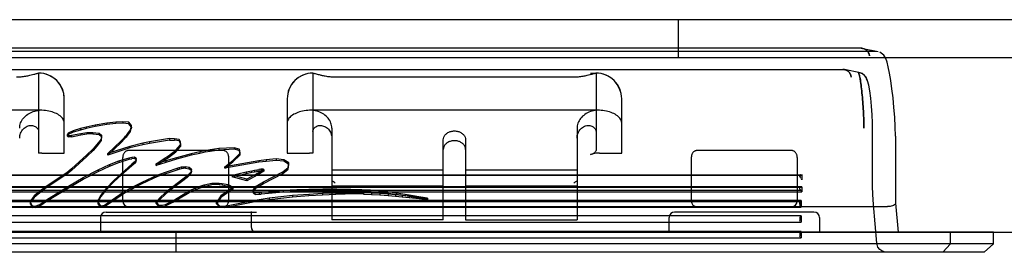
# Model space of a CAD drawing. Header units: inches. Extents: x 5 to 265, y 5 to 171.
# Tile 7 of 27: x 46.156 to 49.634, y 141.656 to 142.477. Entities that reach past the tile are written whole.
import ezdxf

# ---------------------------------------------------------------- set-up
doc = ezdxf.new("R2010")
doc.units = ezdxf.units.IN
doc.header["$LTSCALE"] = 14.96
doc.header["$MEASUREMENT"] = 0
doc.layers.get('0').update_dxf_attribs({"linetype": 'CONTINUOUS'})
doc.layers.add('03_ALL_AXES', color=7, linetype='CONTINUOUS')

msp = doc.modelspace()

# ---------------------------------------------------------------- linework, layer by layer
at = {"color": 7, "linetype": 'Continuous'}
for p, q in [((56.3284, 142.477), (37.0104, 142.477)), ((48.4819, 142.477), (48.4819, 142.342)), ((49.1824, 142.3653), (44.2323, 142.3653)), ((49.1278, 142.3764), (44.287, 142.3764)), ((49.1337, 142.3758), (49.1884, 142.3647)), ((56.8724, 142.342), (36.4664, 142.342)), ((44.3516, 142.3017), (49.0631, 142.3017)), ((49.1239, 142.29), (49.069, 142.3011)), ((46.2231, 142.2884), (46.2231, 142.0056)), ((47.1916, 142.2884), (47.1916, 142.0056)), ((47.2704, 142.2751), (48.1129, 142.2751)), ((48.1719, 142.2884), (48.1916, 142.2884)), ((48.1916, 142.2907), (48.1916, 142.0154)), ((49.1322, 142.2869), (49.1199, 142.2906)), ((46.3137, 142.0062), (46.3137, 142.1979)), ((47.1011, 142.1979), (47.1011, 142.0062)), ((48.2822, 142.0062), (48.2822, 142.1979)), ((46.2231, 142.158), (45.2231, 142.158)), ((46.2261, 142.1576), (46.2231, 142.158)), ((47.1916, 142.158), (47.1886, 142.1576)), ((48.1916, 142.158), (47.1916, 142.158)), ((48.1946, 142.1576), (48.1916, 142.158)), ((46.3452, 142.0853), (46.3269, 142.0768)), ((46.3711, 142.0929), (46.3452, 142.0853)), ((46.3711, 142.0875), (46.3452, 142.08)), ((46.3452, 142.0853), (46.3452, 142.08)), ((46.3912, 142.0981), (46.3711, 142.0929)), ((46.3711, 142.0929), (46.3711, 142.0875)), ((46.3912, 142.0927), (46.3711, 142.0875)), ((46.4225, 142.105), (46.3912, 142.0981)), ((46.4225, 142.0996), (46.3912, 142.0927)), ((46.3912, 142.0981), (46.3912, 142.0927)), ((46.4642, 142.1124), (46.4225, 142.105)), ((46.4642, 142.107), (46.4225, 142.0996)), ((46.4225, 142.105), (46.4225, 142.0996)), ((46.4961, 142.1158), (46.4642, 142.1124)), ((46.4642, 142.1124), (46.4642, 142.107)), ((46.4961, 142.1105), (46.4642, 142.107)), ((46.5209, 142.1168), (46.4961, 142.1158)), ((46.4961, 142.1158), (46.4961, 142.1105)), ((46.5209, 142.1115), (46.4961, 142.1105)), ((46.542, 142.1152), (46.5209, 142.1168)), ((46.5209, 142.1168), (46.5209, 142.1115)), ((46.542, 142.1098), (46.5209, 142.1115)), ((46.5376, 142.0749), (46.5474, 142.0878)), ((46.5509, 142.1037), (46.542, 142.1152)), ((46.542, 142.1152), (46.542, 142.1098)), ((46.5509, 142.0983), (46.542, 142.1098)), ((46.5474, 142.0878), (46.5501, 142.0973)), ((46.5474, 142.0824), (46.5501, 142.092)), ((46.5474, 142.0824), (46.5474, 142.0878)), ((46.5501, 142.0973), (46.5509, 142.1037)), ((46.5509, 142.0983), (46.5501, 142.092)), ((46.5501, 142.092), (46.5501, 142.0973)), ((46.5509, 142.0983), (46.5509, 142.1037)), ((47.2585, 142.0941), (47.2585, 141.7703)), ((48.1247, 142.0941), (48.1247, 141.7703)), ((49.1684, 141.8901), (49.1677, 142.1126)), ((46.3269, 142.0768), (46.3253, 142.0718)), ((46.3253, 142.0718), (46.3282, 142.0687)), ((46.3253, 142.0665), (46.3253, 142.0718)), ((46.3269, 142.0714), (46.3253, 142.0665)), ((46.3253, 142.0665), (46.3282, 142.0634)), ((46.3452, 142.08), (46.3269, 142.0714)), ((46.3269, 142.0714), (46.3269, 142.0768)), ((46.3282, 142.0687), (46.339, 142.0694)), ((46.3282, 142.0687), (46.3282, 142.0634)), ((46.339, 142.064), (46.3282, 142.0634)), ((46.339, 142.0694), (46.3724, 142.0758)), ((46.339, 142.064), (46.3724, 142.0704)), ((46.339, 142.0694), (46.339, 142.064)), ((46.3724, 142.0758), (46.3929, 142.0791)), ((46.3724, 142.0758), (46.3724, 142.0704)), ((46.3724, 142.0704), (46.3929, 142.0738)), ((46.3929, 142.0791), (46.4145, 142.0795)), ((46.3929, 142.0791), (46.3929, 142.0738)), ((46.4145, 142.0741), (46.3929, 142.0738)), ((46.4145, 142.0795), (46.4371, 142.0769)), ((46.4145, 142.0795), (46.4145, 142.0741)), ((46.4145, 142.0741), (46.4371, 142.0715)), ((46.4435, 142.0556), (46.4292, 142.0365)), ((46.4435, 142.0502), (46.4292, 142.0311)), ((46.4371, 142.0769), (46.4449, 142.07)), ((46.4371, 142.0715), (46.4371, 142.0769)), ((46.4371, 142.0715), (46.4449, 142.0646)), ((46.4449, 142.07), (46.4435, 142.0556)), ((46.4449, 142.0646), (46.4435, 142.0502)), ((46.4435, 142.0502), (46.4435, 142.0556)), ((46.4449, 142.0646), (46.4449, 142.07)), ((46.4672, 142.0045), (46.5145, 142.0495)), ((46.5145, 142.0495), (46.526, 142.0616)), ((46.5145, 142.0442), (46.526, 142.0563)), ((46.5145, 142.0442), (46.5145, 142.0495)), ((46.526, 142.0616), (46.5302, 142.0662)), ((46.526, 142.0563), (46.526, 142.0616)), ((46.526, 142.0563), (46.5302, 142.0608)), ((46.5302, 142.0662), (46.5341, 142.0706)), ((46.5302, 142.0608), (46.5302, 142.0662)), ((46.5302, 142.0608), (46.5341, 142.0653)), ((46.5341, 142.0706), (46.5376, 142.0749)), ((46.5341, 142.0653), (46.5341, 142.0706)), ((46.5341, 142.0653), (46.5376, 142.0696)), ((46.5376, 142.0696), (46.5474, 142.0824)), ((46.5376, 142.0696), (46.5376, 142.0749)), ((46.6852, 142.0574), (46.6151, 142.0456)), ((46.6852, 142.052), (46.6151, 142.0403)), ((46.7029, 142.0568), (46.6852, 142.0574)), ((46.6852, 142.0574), (46.6852, 142.052)), ((46.6852, 142.052), (46.7029, 142.0514)), ((46.7189, 142.0544), (46.7029, 142.0568)), ((46.7029, 142.0568), (46.7029, 142.0514)), ((46.7189, 142.049), (46.7029, 142.0514)), ((46.7244, 142.0457), (46.7189, 142.0544)), ((46.7189, 142.0544), (46.7189, 142.049)), ((47.6522, 141.7703), (47.6522, 142.0525)), ((47.731, 142.0525), (47.731, 141.7703)), ((49.2488, 142.0656), (49.2496, 141.8289)), ((46.4152, 142.0209), (46.3935, 141.9999)), ((46.4152, 142.0156), (46.3935, 141.9945)), ((46.4292, 142.0365), (46.4152, 142.0209)), ((46.4292, 142.0311), (46.4152, 142.0156)), ((46.4152, 142.0156), (46.4152, 142.0209)), ((46.4292, 142.0311), (46.4292, 142.0365)), ((46.4672, 141.9991), (46.5145, 142.0442)), ((46.5453, 142.0297), (46.4672, 142.0045)), ((46.5453, 142.0244), (46.4672, 141.9991)), ((46.8747, 142.0153), (46.54, 142.0153)), ((46.5908, 142.0409), (46.5453, 142.0297)), ((46.5908, 142.0355), (46.5453, 142.0244)), ((46.5453, 142.0297), (46.5453, 142.0244)), ((46.6151, 142.0456), (46.5908, 142.0409)), ((46.5908, 142.0409), (46.5908, 142.0355)), ((46.6151, 142.0403), (46.5908, 142.0355)), ((46.6151, 142.0456), (46.6151, 142.0403)), ((46.6819, 141.9965), (46.7081, 142.0161)), ((46.7081, 142.0161), (46.7238, 142.0349)), ((46.7081, 142.0107), (46.7238, 142.0295)), ((46.7081, 142.0107), (46.7081, 142.0161)), ((46.7244, 142.0404), (46.7189, 142.049)), ((46.7238, 142.0349), (46.7244, 142.0457)), ((46.7244, 142.0404), (46.7238, 142.0295)), ((46.7238, 142.0295), (46.7238, 142.0349)), ((46.7244, 142.0404), (46.7244, 142.0457)), ((46.8285, 142.0173), (46.8107, 142.0144)), ((46.8589, 142.0219), (46.8285, 142.0173)), ((46.8285, 142.0173), (46.8285, 142.012)), ((46.8589, 142.0165), (46.8285, 142.012)), ((46.9138, 142.025), (46.8589, 142.0219)), ((46.8589, 142.0219), (46.8589, 142.0165)), ((46.9138, 142.0196), (46.8589, 142.0165)), ((46.9316, 142.0207), (46.9138, 142.025)), ((46.9138, 142.025), (46.9138, 142.0196)), ((46.9316, 142.0154), (46.9138, 142.0196)), ((46.9338, 142.0149), (46.9316, 142.0207)), ((46.9316, 142.0207), (46.9316, 142.0154)), ((46.9338, 142.0095), (46.9316, 142.0154)), ((46.9342, 142.0049), (46.9338, 142.0149)), ((46.9338, 142.0095), (46.9338, 142.0149)), ((48.8826, 142.0153), (48.5479, 142.0153)), ((46.2349, 142.0062), (46.3137, 142.0062)), ((46.3935, 141.9999), (46.3391, 141.9507)), ((46.3935, 141.9945), (46.3391, 141.9453)), ((46.3935, 141.9945), (46.3935, 141.9999)), ((46.4672, 141.9991), (46.4672, 142.0045)), ((46.5068, 141.9786), (46.5429, 141.99)), ((46.5068, 141.9733), (46.5429, 141.9846)), ((46.5204, 141.8369), (46.5204, 141.991)), ((46.5429, 141.99), (46.5525, 141.992)), ((46.5429, 141.99), (46.5429, 141.9846)), ((46.5429, 141.9846), (46.5525, 141.9866)), ((46.5525, 141.992), (46.5612, 141.9926)), ((46.5525, 141.992), (46.5525, 141.9866)), ((46.5612, 141.9872), (46.5525, 141.9866)), ((46.5612, 141.9926), (46.5666, 141.9901)), ((46.5612, 141.9926), (46.5612, 141.9872)), ((46.5612, 141.9872), (46.5666, 141.9847)), ((46.5678, 141.9861), (46.5647, 141.9778)), ((46.5678, 141.9808), (46.5647, 141.9724)), ((46.5666, 141.9901), (46.5678, 141.9861)), ((46.5666, 141.9847), (46.5666, 141.9901)), ((46.5666, 141.9847), (46.5678, 141.9808)), ((46.5678, 141.9808), (46.5678, 141.9861)), ((46.6376, 141.9679), (46.667, 141.9867)), ((46.6376, 141.9626), (46.667, 141.9814)), ((46.667, 141.9867), (46.6819, 141.9965)), ((46.667, 141.9814), (46.6819, 141.9911)), ((46.667, 141.9814), (46.667, 141.9867)), ((46.7099, 141.9899), (46.672, 141.9785)), ((46.7099, 141.9845), (46.672, 141.9731)), ((46.6819, 141.9911), (46.7081, 142.0107)), ((46.6819, 141.9911), (46.6819, 141.9965)), ((46.7621, 142.0042), (46.7099, 141.9899)), ((46.7621, 141.9988), (46.7099, 141.9845)), ((46.7099, 141.9899), (46.7099, 141.9845)), ((46.7922, 142.0106), (46.7621, 142.0042)), ((46.7922, 142.0053), (46.7621, 141.9988)), ((46.7621, 142.0042), (46.7621, 141.9988)), ((46.8107, 142.0144), (46.7922, 142.0106)), ((46.7922, 142.0106), (46.7922, 142.0053)), ((46.8107, 142.0091), (46.7922, 142.0053)), ((46.8107, 142.0144), (46.8107, 142.0091)), ((46.8285, 142.012), (46.8107, 142.0091)), ((46.8808, 141.9582), (46.9091, 141.9805)), ((46.8944, 141.8369), (46.8944, 141.9936)), ((46.9091, 141.9805), (46.9342, 142.0049)), ((46.9091, 141.9752), (46.9342, 141.9995)), ((46.9091, 141.9752), (46.9091, 141.9805)), ((46.9338, 142.0095), (46.9342, 141.9995)), ((46.9342, 141.9995), (46.9342, 142.0049)), ((47.0266, 141.9823), (47.0009, 141.9792)), ((47.0617, 141.9861), (47.0266, 141.9823)), ((47.0266, 141.9823), (47.0266, 141.977)), ((47.0617, 141.9807), (47.0266, 141.977)), ((47.0886, 141.983), (47.0617, 141.9861)), ((47.0617, 141.9861), (47.0617, 141.9807)), ((47.0886, 141.9776), (47.0617, 141.9807)), ((47.1069, 141.9716), (47.0886, 141.983)), ((47.0886, 141.983), (47.0886, 141.9776)), ((47.1011, 142.0062), (47.1798, 142.0062)), ((48.2034, 142.0062), (48.2822, 142.0062)), ((48.5282, 141.9936), (48.5282, 141.8369)), ((48.9022, 141.991), (48.9022, 141.8369)), ((46.3391, 141.9507), (46.3227, 141.9369)), ((46.3391, 141.9453), (46.3227, 141.9315)), ((46.3391, 141.9453), (46.3391, 141.9507)), ((46.3809, 141.9196), (46.4335, 141.9471)), ((46.4335, 141.9471), (46.4735, 141.9655)), ((46.4335, 141.9417), (46.4735, 141.9601)), ((46.4335, 141.9471), (46.4335, 141.9417)), ((46.4735, 141.9655), (46.5068, 141.9786)), ((46.4735, 141.9601), (46.5068, 141.9733)), ((46.4735, 141.9655), (46.4735, 141.9601)), ((46.5068, 141.9786), (46.5068, 141.9733)), ((46.5527, 141.9669), (46.514, 141.9333)), ((46.5527, 141.9615), (46.514, 141.9279)), ((46.5647, 141.9778), (46.5527, 141.9669)), ((46.5647, 141.9724), (46.5527, 141.9615)), ((46.5527, 141.9615), (46.5527, 141.9669)), ((46.5647, 141.9724), (46.5647, 141.9778)), ((46.672, 141.9785), (46.6376, 141.9679)), ((46.672, 141.9731), (46.6376, 141.9626)), ((46.6376, 141.9626), (46.6376, 141.9679)), ((46.6436, 141.9301), (46.7119, 141.9529)), ((46.6436, 141.9247), (46.7119, 141.9475)), ((46.672, 141.9785), (46.672, 141.9731)), ((46.7119, 141.9529), (46.7199, 141.9553)), ((46.7119, 141.9529), (46.7119, 141.9475)), ((46.7119, 141.9475), (46.7199, 141.9499)), ((46.7199, 141.9553), (46.7276, 141.9572)), ((46.7199, 141.9553), (46.7199, 141.9499)), ((46.7199, 141.9499), (46.7276, 141.9518)), ((46.7276, 141.9572), (46.735, 141.9583)), ((46.7276, 141.9572), (46.7276, 141.9518)), ((46.7276, 141.9518), (46.735, 141.9529)), ((46.735, 141.9583), (46.7421, 141.9584)), ((46.735, 141.9583), (46.735, 141.9529)), ((46.7421, 141.953), (46.735, 141.9529)), ((46.7421, 141.9584), (46.7549, 141.9566)), ((46.7421, 141.9584), (46.7421, 141.953)), ((46.7421, 141.953), (46.7549, 141.9512)), ((46.7549, 141.9566), (46.7605, 141.9521)), ((46.7549, 141.9512), (46.7549, 141.9566)), ((46.7549, 141.9512), (46.7605, 141.9467)), ((46.7605, 141.9521), (46.7619, 141.9504)), ((46.7605, 141.9467), (46.7605, 141.9521)), ((46.7605, 141.9467), (46.7619, 141.9451)), ((46.7634, 141.9469), (46.7607, 141.9393)), ((46.7619, 141.9504), (46.7634, 141.9469)), ((46.7619, 141.9451), (46.7619, 141.9504)), ((46.7619, 141.9451), (46.7634, 141.9415)), ((46.7634, 141.9415), (46.7634, 141.9469)), ((47.0009, 141.9792), (46.8808, 141.9582)), ((46.8808, 141.9529), (46.9091, 141.9752)), ((47.0009, 141.9739), (46.8808, 141.9529)), ((46.8808, 141.9529), (46.8808, 141.9582)), ((46.9765, 141.944), (46.9853, 141.9457)), ((46.9853, 141.9457), (46.9936, 141.9471)), ((46.9853, 141.9457), (46.9853, 141.9403)), ((46.9936, 141.9471), (47.001, 141.9483)), ((46.9936, 141.9471), (46.9936, 141.9418)), ((47.0181, 141.9474), (46.9972, 141.9349)), ((47.0009, 141.9792), (47.0009, 141.9739)), ((47.0266, 141.977), (47.0009, 141.9739)), ((47.0074, 141.9491), (47.001, 141.9483)), ((47.001, 141.9483), (47.001, 141.9429)), ((47.0126, 141.9495), (47.0074, 141.9491)), ((47.0074, 141.9491), (47.0074, 141.9438)), ((47.0162, 141.9494), (47.0126, 141.9495)), ((47.0126, 141.9495), (47.0126, 141.9441)), ((47.0181, 141.9487), (47.0162, 141.9494)), ((47.0162, 141.9494), (47.0162, 141.944)), ((47.0181, 141.9487), (47.0181, 141.9421)), ((47.0181, 141.9474), (47.0181, 141.9487)), ((47.086, 141.9401), (47.1043, 141.9554)), ((47.086, 141.9347), (47.1043, 141.9501)), ((47.1069, 141.9662), (47.0886, 141.9776)), ((47.1043, 141.9554), (47.1069, 141.9716)), ((47.1043, 141.9501), (47.1069, 141.9662)), ((47.1043, 141.9501), (47.1043, 141.9554)), ((47.1069, 141.9662), (47.1069, 141.9716)), ((47.2585, 141.9473), (47.6522, 141.9473)), ((47.731, 141.9473), (48.1247, 141.9473)), ((44.4987, 141.9287), (48.918, 141.9287)), ((44.5017, 141.9292), (48.915, 141.9292)), ((46.3227, 141.9369), (46.2501, 141.8886)), ((46.3227, 141.9315), (46.2501, 141.8832)), ((46.3227, 141.9315), (46.3227, 141.9369)), ((46.3286, 141.8893), (46.3809, 141.9196)), ((46.3286, 141.8839), (46.3809, 141.9142)), ((46.3809, 141.9142), (46.4335, 141.9417)), ((46.3809, 141.9142), (46.3809, 141.9196)), ((46.4896, 141.9113), (46.46, 141.8806)), ((46.514, 141.9333), (46.4896, 141.9113)), ((46.514, 141.9279), (46.4896, 141.9059)), ((46.4896, 141.9059), (46.4896, 141.9113)), ((46.514, 141.9279), (46.514, 141.9333)), ((46.589, 141.9041), (46.6436, 141.9301)), ((46.589, 141.8987), (46.6436, 141.9247)), ((46.6436, 141.9301), (46.6436, 141.9247)), ((46.7482, 141.9258), (46.7277, 141.9102)), ((46.7482, 141.9205), (46.7277, 141.9048)), ((46.7607, 141.9393), (46.7482, 141.9258)), ((46.7607, 141.9339), (46.7482, 141.9205)), ((46.7482, 141.9205), (46.7482, 141.9258)), ((46.7634, 141.9415), (46.7607, 141.9339)), ((46.7607, 141.9339), (46.7607, 141.9393)), ((46.9065, 141.9284), (46.926, 141.933)), ((46.958, 141.9139), (46.9065, 141.9284)), ((46.9065, 141.9284), (46.9065, 141.923)), ((46.9065, 141.923), (46.926, 141.9276)), ((46.958, 141.9086), (46.9065, 141.923)), ((46.926, 141.933), (46.956, 141.9398)), ((46.926, 141.9276), (46.956, 141.9345)), ((46.926, 141.933), (46.926, 141.9276)), ((46.956, 141.9398), (46.9765, 141.944)), ((46.956, 141.9398), (46.956, 141.9345)), ((46.956, 141.9345), (46.9765, 141.9386)), ((46.9972, 141.9349), (46.958, 141.9139)), ((46.9972, 141.9295), (46.958, 141.9086)), ((46.958, 141.9086), (46.958, 141.9139)), ((46.9765, 141.9386), (46.9765, 141.944)), ((46.9765, 141.9386), (46.9853, 141.9403)), ((46.9853, 141.9403), (46.9936, 141.9418)), ((46.9936, 141.9418), (47.001, 141.9429)), ((47.0181, 141.9421), (46.9972, 141.9295)), ((46.9972, 141.9295), (46.9972, 141.9349)), ((47.001, 141.9429), (47.0074, 141.9438)), ((47.0074, 141.9438), (47.0126, 141.9441)), ((47.0126, 141.9441), (47.0162, 141.944)), ((47.0162, 141.944), (47.0181, 141.9433)), ((47.0173, 141.9045), (47.086, 141.9401)), ((47.0173, 141.8991), (47.086, 141.9347)), ((47.0181, 141.9433), (47.0181, 141.9421)), ((47.086, 141.9347), (47.086, 141.9401)), ((48.9121, 141.9251), (48.9119, 141.9276)), ((48.918, 141.9304), (48.918, 141.9123)), ((48.918, 141.8876), (44.4987, 141.8876)), ((44.4987, 141.8858), (48.918, 141.8858)), ((44.5017, 141.8864), (48.915, 141.8864)), ((46.2501, 141.8886), (46.2272, 141.8717)), ((46.2501, 141.8832), (46.2272, 141.8663)), ((46.2501, 141.8832), (46.2501, 141.8886)), ((46.2508, 141.8419), (46.3286, 141.8893)), ((46.2508, 141.8366), (46.3286, 141.8839)), ((46.3286, 141.8839), (46.3286, 141.8893)), ((46.46, 141.8806), (46.4426, 141.858)), ((46.4896, 141.9059), (46.46, 141.8752)), ((46.46, 141.8752), (46.46, 141.8806)), ((46.522, 141.8679), (46.5529, 141.8855)), ((46.522, 141.8626), (46.5529, 141.8801)), ((46.5529, 141.8855), (46.5722, 141.8958)), ((46.5529, 141.8801), (46.5722, 141.8905)), ((46.5529, 141.8801), (46.5529, 141.8855)), ((46.5722, 141.8958), (46.589, 141.9041)), ((46.5722, 141.8905), (46.589, 141.8987)), ((46.5722, 141.8958), (46.5722, 141.8905)), ((46.589, 141.9041), (46.589, 141.8987)), ((46.6972, 141.8872), (46.6723, 141.868)), ((46.6972, 141.8819), (46.6723, 141.8626)), ((46.7277, 141.9102), (46.6972, 141.8872)), ((46.7277, 141.9048), (46.6972, 141.8819)), ((46.6972, 141.8819), (46.6972, 141.8872)), ((46.7277, 141.9048), (46.7277, 141.9102)), ((46.7544, 141.8726), (46.7767, 141.8835)), ((46.7544, 141.8672), (46.7767, 141.8781)), ((46.7767, 141.8835), (46.7975, 141.8906)), ((46.7767, 141.8781), (46.7975, 141.8853)), ((46.7767, 141.8835), (46.7767, 141.8781)), ((46.7975, 141.8906), (46.8074, 141.8937)), ((46.7975, 141.8906), (46.7975, 141.8853)), ((46.7975, 141.8853), (46.8074, 141.8883)), ((46.8074, 141.8937), (46.8351, 141.9005)), ((46.8074, 141.8883), (46.8351, 141.8951)), ((46.8074, 141.8937), (46.8074, 141.8883)), ((46.8351, 141.9005), (46.861, 141.9002)), ((46.8351, 141.9005), (46.8351, 141.8951)), ((46.861, 141.8949), (46.8351, 141.8951)), ((46.861, 141.9002), (46.8711, 141.8991)), ((46.861, 141.9002), (46.861, 141.8949)), ((46.861, 141.8949), (46.8711, 141.8937)), ((46.9106, 141.8856), (46.8663, 141.8554)), ((46.9106, 141.8803), (46.8663, 141.85)), ((46.8711, 141.8991), (46.8919, 141.8955)), ((46.8711, 141.8991), (46.8711, 141.8937)), ((46.8711, 141.8937), (46.8919, 141.8901)), ((46.8919, 141.8955), (46.9106, 141.8856)), ((46.8919, 141.8901), (46.8919, 141.8955)), ((46.8919, 141.8901), (46.9106, 141.8803)), ((46.9106, 141.8803), (46.9106, 141.8856)), ((46.9812, 141.8732), (46.9818, 141.8777)), ((46.9818, 141.8777), (46.9908, 141.8894)), ((46.9818, 141.8723), (46.9908, 141.884)), ((46.9818, 141.8723), (46.9818, 141.8777)), ((46.9908, 141.8894), (47.0173, 141.9045)), ((46.9908, 141.884), (47.0173, 141.8991)), ((46.9908, 141.884), (46.9908, 141.8894)), ((47.0173, 141.8991), (47.0173, 141.9045)), ((47.135, 141.8764), (47.0871, 141.8737)), ((47.1775, 141.878), (47.135, 141.8764)), ((47.135, 141.8764), (47.135, 141.871)), ((47.2269, 141.8789), (47.1775, 141.878)), ((47.1775, 141.878), (47.1775, 141.8726)), ((47.2759, 141.879), (47.2269, 141.8789)), ((47.2269, 141.8789), (47.2269, 141.8736)), ((47.6522, 141.8894), (47.2585, 141.8894)), ((47.3253, 141.8783), (47.2759, 141.879)), ((47.2759, 141.879), (47.2759, 141.8736)), ((47.3641, 141.8769), (47.3253, 141.8783)), ((47.3253, 141.8783), (47.3253, 141.8729)), ((47.395, 141.875), (47.3641, 141.8769)), ((47.3641, 141.8769), (47.3641, 141.8716)), ((48.1247, 141.8894), (47.731, 141.8894)), ((48.9121, 141.8822), (48.9119, 141.8847)), ((48.918, 141.8876), (48.918, 141.8694)), ((44.4987, 141.8694), (48.918, 141.8694)), ((48.915, 141.8747), (44.5017, 141.8747)), ((46.2073, 141.8551), (46.1953, 141.839)), ((46.2073, 141.8497), (46.1953, 141.8337)), ((46.2272, 141.8717), (46.2073, 141.8551)), ((46.2272, 141.8663), (46.2073, 141.8497)), ((46.2073, 141.8497), (46.2073, 141.8551)), ((46.2272, 141.8663), (46.2272, 141.8717)), ((46.2275, 141.825), (46.2508, 141.8419)), ((46.2508, 141.8366), (46.2508, 141.8419)), ((46.4345, 141.8425), (46.4331, 141.835)), ((46.4426, 141.858), (46.4345, 141.8425)), ((46.4426, 141.8527), (46.4345, 141.8371)), ((46.4345, 141.8371), (46.4345, 141.8425)), ((46.46, 141.8752), (46.4426, 141.8527)), ((46.4426, 141.8527), (46.4426, 141.858)), ((46.4555, 141.823), (46.522, 141.8679)), ((46.4555, 141.8177), (46.522, 141.8626)), ((46.522, 141.8626), (46.522, 141.8679)), ((46.6499, 141.8467), (46.6381, 141.8335)), ((46.6499, 141.8414), (46.6381, 141.8281)), ((46.6723, 141.868), (46.6499, 141.8467)), ((46.6723, 141.8626), (46.6499, 141.8414)), ((46.6499, 141.8414), (46.6499, 141.8467)), ((46.6723, 141.8626), (46.6723, 141.868)), ((46.6974, 141.838), (46.7483, 141.8693)), ((46.6974, 141.8327), (46.7483, 141.8639)), ((46.7483, 141.8693), (46.7544, 141.8726)), ((46.7483, 141.8639), (46.7483, 141.8693)), ((46.7483, 141.8639), (46.7544, 141.8672)), ((46.7544, 141.8726), (46.7544, 141.8672)), ((46.8663, 141.8554), (46.8513, 141.8321)), ((46.8663, 141.85), (46.8513, 141.8268)), ((46.8663, 141.85), (46.8663, 141.8554)), ((46.9806, 141.8393), (47.0369, 141.8484)), ((46.9806, 141.834), (47.0369, 141.843)), ((46.9823, 141.8698), (46.9812, 141.8732)), ((46.9812, 141.8678), (46.9812, 141.8732)), ((46.9818, 141.8723), (46.9812, 141.8678)), ((46.9812, 141.8678), (46.9823, 141.8645)), ((46.9828, 141.8691), (46.9823, 141.8698)), ((46.9823, 141.8645), (46.9823, 141.8698)), ((46.9823, 141.8645), (46.9828, 141.8637)), ((46.9835, 141.8684), (46.9828, 141.8691)), ((46.9828, 141.8637), (46.9828, 141.8691)), ((46.9828, 141.8637), (46.9835, 141.8631)), ((46.9873, 141.8659), (46.9835, 141.8684)), ((46.9835, 141.8631), (46.9835, 141.8684)), ((46.9873, 141.8605), (46.9835, 141.8631)), ((47.0014, 141.8665), (46.9873, 141.8659)), ((46.9873, 141.8605), (46.9873, 141.8659)), ((46.9873, 141.8605), (47.0014, 141.8611)), ((47.0085, 141.8669), (47.0014, 141.8665)), ((47.0014, 141.8665), (47.0014, 141.8611)), ((47.0014, 141.8611), (47.0085, 141.8615)), ((47.0871, 141.8737), (47.0085, 141.8669)), ((47.0871, 141.8683), (47.0085, 141.8615)), ((47.0085, 141.8669), (47.0085, 141.8615)), ((47.0369, 141.8484), (47.1192, 141.8573)), ((47.0369, 141.843), (47.1192, 141.8519)), ((47.0369, 141.8484), (47.0369, 141.843)), ((47.0871, 141.8737), (47.0871, 141.8683)), ((47.135, 141.871), (47.0871, 141.8683)), ((47.1192, 141.8573), (47.1772, 141.8614)), ((47.1192, 141.8573), (47.1192, 141.8519)), ((47.1192, 141.8519), (47.1772, 141.8561)), ((47.1775, 141.8726), (47.135, 141.871)), ((47.1772, 141.8614), (47.2257, 141.8644)), ((47.1772, 141.8614), (47.1772, 141.8561)), ((47.1772, 141.8561), (47.2257, 141.8591)), ((47.2269, 141.8736), (47.1775, 141.8726)), ((47.2257, 141.8644), (47.2726, 141.8664)), ((47.2257, 141.8644), (47.2257, 141.8591)), ((47.2257, 141.8591), (47.2726, 141.861)), ((47.2269, 141.8736), (47.2759, 141.8736)), ((47.2726, 141.8664), (47.3055, 141.8672)), ((47.2726, 141.8664), (47.2726, 141.861)), ((47.3055, 141.8618), (47.2726, 141.861)), ((47.2759, 141.8736), (47.3253, 141.8729)), ((47.3055, 141.8672), (47.3367, 141.8674)), ((47.3055, 141.8672), (47.3055, 141.8618)), ((47.3367, 141.8621), (47.3055, 141.8618)), ((47.3641, 141.8716), (47.3253, 141.8729)), ((47.3367, 141.8674), (47.37, 141.867)), ((47.3367, 141.8674), (47.3367, 141.8621)), ((47.37, 141.8616), (47.3367, 141.8621)), ((47.395, 141.8696), (47.3641, 141.8716)), ((47.37, 141.867), (47.3992, 141.8659)), ((47.37, 141.867), (47.37, 141.8616)), ((47.37, 141.8616), (47.3992, 141.8606)), ((47.4241, 141.8727), (47.395, 141.875)), ((47.395, 141.875), (47.395, 141.8696)), ((47.4241, 141.8673), (47.395, 141.8696)), ((47.3992, 141.8659), (47.428, 141.8644)), ((47.3992, 141.8659), (47.3992, 141.8606)), ((47.3992, 141.8606), (47.428, 141.859)), ((47.4558, 141.8692), (47.4241, 141.8727)), ((47.4241, 141.8727), (47.4241, 141.8673)), ((47.4558, 141.8638), (47.4241, 141.8673)), ((47.428, 141.8644), (47.457, 141.8623)), ((47.428, 141.8644), (47.428, 141.859)), ((47.428, 141.859), (47.457, 141.8569)), ((47.4864, 141.8653), (47.4558, 141.8692)), ((47.4558, 141.8692), (47.4558, 141.8638)), ((47.4864, 141.8599), (47.4558, 141.8638)), ((47.457, 141.8623), (47.4833, 141.86)), ((47.457, 141.8623), (47.457, 141.8569)), ((47.457, 141.8569), (47.4833, 141.8546)), ((47.4833, 141.86), (47.5071, 141.8576)), ((47.4833, 141.86), (47.4833, 141.8546)), ((47.4833, 141.8546), (47.5071, 141.8523)), ((47.5177, 141.8606), (47.4864, 141.8653)), ((47.4864, 141.8653), (47.4864, 141.8599)), ((47.5177, 141.8552), (47.4864, 141.8599)), ((47.5071, 141.8576), (47.5311, 141.8551)), ((47.5071, 141.8576), (47.5071, 141.8523)), ((47.5071, 141.8523), (47.5311, 141.8497)), ((47.546, 141.856), (47.5177, 141.8606)), ((47.5177, 141.8606), (47.5177, 141.8552)), ((47.546, 141.8506), (47.5177, 141.8552)), ((47.5311, 141.8551), (47.5666, 141.851)), ((47.5311, 141.8551), (47.5311, 141.8497)), ((47.5311, 141.8497), (47.5666, 141.8457)), ((47.5734, 141.8513), (47.546, 141.856)), ((47.546, 141.856), (47.546, 141.8506)), ((47.5734, 141.846), (47.546, 141.8506)), ((47.5666, 141.851), (47.5965, 141.8474)), ((47.5666, 141.851), (47.5666, 141.8457)), ((47.5666, 141.8457), (47.5965, 141.842)), ((47.5965, 141.8474), (47.5734, 141.8513)), ((47.5734, 141.8513), (47.5734, 141.846)), ((47.5965, 141.842), (47.5734, 141.846)), ((47.5965, 141.8474), (47.5965, 141.842)), ((48.9158, 141.8738), (48.915, 141.8747)), ((48.9173, 141.8717), (48.9158, 141.8738)), ((44.1951, 141.8172), (49.2196, 141.8172)), ((48.916, 141.8393), (44.4987, 141.8393)), ((44.4987, 141.8159), (48.916, 141.8159)), ((44.5026, 141.836), (48.9124, 141.836)), ((46.1953, 141.839), (46.1946, 141.8314)), ((46.1946, 141.8261), (46.1953, 141.8337)), ((46.1946, 141.8314), (46.1986, 141.8226)), ((46.1946, 141.8261), (46.1946, 141.8314)), ((46.1946, 141.8261), (46.1986, 141.8172)), ((46.1953, 141.839), (46.1953, 141.8337)), ((46.1986, 141.8226), (46.2032, 141.8192)), ((46.1986, 141.8172), (46.1986, 141.8226)), ((46.1986, 141.8172), (46.2032, 141.8138)), ((46.2032, 141.8192), (46.2114, 141.8192)), ((46.2032, 141.8192), (46.2032, 141.8138)), ((46.2114, 141.8138), (46.2032, 141.8138)), ((46.2114, 141.8192), (46.2275, 141.825)), ((46.2114, 141.8138), (46.2275, 141.8196)), ((46.2114, 141.8192), (46.2114, 141.8138)), ((46.2275, 141.8196), (46.2508, 141.8366)), ((46.2275, 141.8196), (46.2275, 141.825)), ((46.4331, 141.835), (46.4329, 141.8314)), ((46.4329, 141.8314), (46.4408, 141.8214)), ((46.4329, 141.8261), (46.4329, 141.8314)), ((46.4329, 141.8261), (46.4331, 141.8296)), ((46.4329, 141.8261), (46.4408, 141.816)), ((46.4345, 141.8371), (46.4331, 141.8296)), ((46.4331, 141.8296), (46.4331, 141.835)), ((46.4408, 141.8214), (46.4482, 141.8207)), ((46.4408, 141.8214), (46.4408, 141.816)), ((46.4482, 141.8154), (46.4408, 141.816)), ((46.4482, 141.8207), (46.4494, 141.8207)), ((46.4482, 141.8207), (46.4482, 141.8154)), ((46.4494, 141.8153), (46.4482, 141.8154)), ((46.4494, 141.8207), (46.4507, 141.8209)), ((46.4494, 141.8207), (46.4494, 141.8153)), ((46.4507, 141.8155), (46.4494, 141.8153)), ((46.4507, 141.8209), (46.4555, 141.823)), ((46.4507, 141.8209), (46.4507, 141.8155)), ((46.4507, 141.8155), (46.4555, 141.8177)), ((46.4555, 141.8177), (46.4555, 141.823)), ((46.6381, 141.8335), (46.6462, 141.8228)), ((46.6381, 141.8281), (46.6381, 141.8335)), ((46.6381, 141.8281), (46.6462, 141.8174)), ((46.6462, 141.8228), (46.6582, 141.8229)), ((46.6462, 141.8228), (46.6462, 141.8174)), ((46.6582, 141.8176), (46.6462, 141.8174)), ((46.6582, 141.8229), (46.6711, 141.8251)), ((46.6582, 141.8229), (46.6582, 141.8176)), ((46.6582, 141.8176), (46.6711, 141.8197)), ((46.6711, 141.8251), (46.6974, 141.838)), ((46.6711, 141.8197), (46.6974, 141.8327)), ((46.6711, 141.8251), (46.6711, 141.8197)), ((46.6974, 141.8327), (46.6974, 141.838)), ((46.8513, 141.8321), (46.8631, 141.8191)), ((46.8513, 141.8268), (46.8513, 141.8321)), ((46.8513, 141.8268), (46.8631, 141.8138)), ((46.8631, 141.8191), (46.8735, 141.8191)), ((46.8631, 141.8191), (46.8631, 141.8138)), ((46.8735, 141.8137), (46.8631, 141.8138)), ((46.8735, 141.8191), (46.8809, 141.8193)), ((46.8735, 141.8191), (46.8735, 141.8137)), ((46.8809, 141.814), (46.8735, 141.8137)), ((46.8809, 141.8193), (46.9806, 141.8393)), ((46.8809, 141.814), (46.9806, 141.834)), ((46.8809, 141.8193), (46.8809, 141.814)), ((46.9806, 141.8393), (46.9806, 141.834)), ((48.9121, 141.8334), (48.9121, 141.8245)), ((48.916, 141.8393), (48.916, 141.8159)), ((49.1837, 141.6887), (49.1718, 141.8244)), ((49.2196, 141.8172), (49.2206, 141.8172)), ((49.2495, 141.8293), (49.2585, 141.7271)), ((48.916, 141.7846), (44.4987, 141.7846)), ((46.4416, 141.7786), (46.4416, 141.727)), ((46.4613, 141.7983), (46.9928, 141.7983)), ((46.9731, 141.8005), (46.9731, 141.7467)), ((48.4495, 141.727), (48.4495, 141.7786)), ((48.9613, 141.7983), (48.4692, 141.7983)), ((48.9121, 141.7694), (48.9121, 141.7777)), ((48.9121, 141.7777), (48.9121, 141.7694)), ((48.916, 141.7846), (48.916, 141.7625)), ((48.981, 141.7786), (48.981, 141.727)), ((44.4987, 141.7625), (48.916, 141.7625)), ((47.6522, 141.7703), (47.2585, 141.7703)), ((47.731, 141.7703), (48.1247, 141.7703)), ((49.5951, 141.727), (43.8196, 141.727)), ((48.916, 141.7296), (44.4987, 141.7296)), ((44.4987, 141.7073), (48.916, 141.7073)), ((46.7074, 141.727), (46.7074, 141.6562)), ((48.9121, 141.7228), (48.9121, 141.714)), ((48.916, 141.7296), (48.916, 141.7073)), ((49.4436, 141.6861), (49.4436, 141.727)), ((49.5951, 141.6861), (49.5951, 141.727)), ((49.5951, 141.6861), (43.8196, 141.6861)), ((49.4436, 141.6861), (49.4165, 141.6562)), ((49.5951, 141.6861), (49.5619, 141.6562)), ((49.5619, 141.6562), (43.8529, 141.6562))]:
    msp.add_line(p, q, dxfattribs=at)
for points in [[(49.2488, 142.0656), (49.2481, 142.0985), (49.2464, 142.1329), (49.2438, 142.1676), (49.2406, 142.2016), (49.2368, 142.2336), (49.2327, 142.2626), (49.2284, 142.2884), (49.2239, 142.3102), (49.2194, 142.3273), (49.2148, 142.3402), (49.2083, 142.3516), (49.1941, 142.363)], [(49.1677, 142.1126), (49.1669, 142.1415), (49.1648, 142.1714), (49.1619, 142.1998), (49.1583, 142.2256), (49.1545, 142.2465), (49.1506, 142.2615), (49.1451, 142.2742), (49.1328, 142.2866)], [(48.9121, 141.9251), (48.9121, 141.9246), (48.9121, 141.9242), (48.9121, 141.9238), (48.9121, 141.9235), (48.912, 141.9232), (48.9119, 141.923), (48.9118, 141.9228), (48.9116, 141.9228), (48.9113, 141.9229), (48.9112, 141.9231), (48.9101, 141.9245)], [(48.915, 141.9289), (48.9143, 141.9291), (48.9137, 141.9292), (48.913, 141.9292)], [(48.915, 141.886), (48.9143, 141.8862), (48.9137, 141.8863), (48.913, 141.8864)], [(49.1718, 141.8244), (49.1693, 141.8598), (49.1684, 141.89)], [(48.9121, 141.8334), (48.9119, 141.8344), (48.9114, 141.8349), (48.9108, 141.8349), (48.9101, 141.8345)], [(48.9101, 141.8238), (48.9108, 141.8232), (48.9114, 141.8231), (48.9119, 141.8236), (48.9121, 141.8245)], [(48.915, 141.8381), (48.9154, 141.8384), (48.9158, 141.8388), (48.916, 141.8393)], [(48.9121, 141.7777), (48.9119, 141.7786), (48.9114, 141.7791), (48.9108, 141.779), (48.9101, 141.7784)], [(48.9101, 141.7686), (48.9105, 141.7682), (48.9109, 141.768), (48.9113, 141.7679), (48.9116, 141.7681), (48.9119, 141.7684), (48.912, 141.7688), (48.9121, 141.7694)], [(48.9121, 141.7228), (48.9119, 141.7237), (48.9114, 141.7242), (48.9108, 141.7241), (48.9101, 141.7236)], [(48.9101, 141.7132), (48.9108, 141.7127), (48.9114, 141.7127), (48.9119, 141.7131), (48.9121, 141.714)], [(49.2183, 141.6562), (49.2095, 141.6576), (49.2011, 141.6608), (49.1935, 141.6662), (49.1873, 141.6739), (49.1842, 141.6841)]]:
    msp.add_lwpolyline(points, dxfattribs=at)
for centre, radius, start, end in [((49.1278, 142.3465), 0.0299, 79.0074, 90), ((49.0631, 142.2717), 0.0299, 78.9978, 90), ((46.2231, 142.1982), 0.0906, 359.768, 90), ((46.2231, 142.1979), 0.0906, 0, 90), ((47.1916, 142.1982), 0.0906, 90, 180.232), ((47.1916, 142.1979), 0.0906, 90, 180), ((48.1916, 142.1982), 0.0906, 359.768, 90), ((48.1916, 142.1979), 0.0906, 0, 90), ((49.1179, 142.2606), 0.0299, 5, 78.5636), ((46.2306, 142.0924), 0.0654, 86.2499, 93.9974), ((47.1841, 142.0924), 0.0654, 86.0044, 93.7483), ((48.1992, 142.0924), 0.0654, 86.2499, 93.9974), ((46.2349, 141.9025), 0.1037, 89.9867, 96.5236), ((47.1798, 141.9023), 0.1039, 83.4817, 90.008), ((47.1594, 141.7357), 0.1987, 56.0381, 60.0537), ((46.54, 141.8369), 0.0197, 180, 270), ((46.8747, 141.8369), 0.0197, 270, 360), ((48.5479, 141.8369), 0.0197, 180, 270), ((48.8826, 141.8369), 0.0197, 270, 360), ((48.7779, 142.0143), 0.2233, 307.0425, 307.9001), ((46.4613, 141.7786), 0.0197, 90, 180), ((48.4692, 141.7786), 0.0197, 90, 180), ((48.9613, 141.7786), 0.0197, 0, 90), ((46.9928, 141.7467), 0.0197, 180, 270)]:
    msp.add_arc(centre, radius, start, end, dxfattribs=at)
for points, knots in [([(49.1278, 142.3764), (49.1313, 142.3764), (49.1368, 142.3754), (49.1434, 142.3721), (49.148, 142.3687), (49.1519, 142.3643), (49.1556, 142.358), (49.1571, 142.3526), (49.1574, 142.3491)], [0, 0, 0, 0, 0.240039, 0.368329, 0.499146, 0.630101, 0.758775, 1, 1, 1, 1]), ([(49.1278, 142.3764), (49.1287, 142.3764), (49.1304, 142.3763), (49.133, 142.376), (49.1356, 142.3754), (49.1384, 142.3745), (49.1414, 142.3732), (49.1446, 142.3713), (49.1476, 142.3689), (49.1502, 142.3662), (49.1521, 142.3638), (49.1538, 142.3611), (49.1554, 142.3579), (49.1568, 142.3538), (49.1572, 142.3508), (49.1573, 142.3491)], [0, 0, 0, 0, 0.061881, 0.116985, 0.176645, 0.244267, 0.316461, 0.393577, 0.496164, 0.576706, 0.647105, 0.707238, 0.790218, 0.88502, 1, 1, 1, 1]), ([(49.1573, 142.3491), (49.157, 142.3527), (49.1549, 142.3599), (49.1483, 142.369), (49.1388, 142.375), (49.1314, 142.3764), (49.1278, 142.3764)], [0, 0, 0, 0, 0.25016, 0.500876, 0.750452, 1, 1, 1, 1]), ([(49.0927, 142.2743), (49.0924, 142.278), (49.0904, 142.2853), (49.0837, 142.2943), (49.0742, 142.3003), (49.0668, 142.3017), (49.0631, 142.3016)], [0, 0, 0, 0, 0.250673, 0.500827, 0.750504, 1, 1, 1, 1]), ([(49.0631, 142.3017), (49.064, 142.3016), (49.0657, 142.3016), (49.0683, 142.3012), (49.071, 142.3006), (49.0738, 142.2997), (49.0767, 142.2984), (49.0799, 142.2965), (49.083, 142.2942), (49.0856, 142.2915), (49.0875, 142.289), (49.0892, 142.2863), (49.0907, 142.2832), (49.0921, 142.2791), (49.0926, 142.276), (49.0927, 142.2743)], [0, 0, 0, 0, 0.061933, 0.117039, 0.176743, 0.244597, 0.316819, 0.394353, 0.497268, 0.577951, 0.647731, 0.707955, 0.790862, 0.885299, 1, 1, 1, 1]), ([(46.1444, 142.2751), (46.1499, 142.2751), (46.1611, 142.2756), (46.1769, 142.2778), (46.1905, 142.2806), (46.201, 142.2832), (46.2088, 142.2852), (46.2147, 142.2868), (46.2191, 142.2878), (46.2217, 142.2884), (46.2227, 142.2884)], [0, 0, 0, 0, 0.208511, 0.419656, 0.601577, 0.732585, 0.827731, 0.9027, 0.963201, 1, 1, 1, 1]), ([(47.1921, 142.2884), (47.1931, 142.2884), (47.1958, 142.2878), (47.2005, 142.2867), (47.2069, 142.285), (47.2151, 142.2828), (47.226, 142.2802), (47.2396, 142.2775), (47.2548, 142.2756), (47.2652, 142.2751), (47.2704, 142.2751)], [0, 0, 0, 0, 0.038884, 0.103698, 0.183645, 0.285807, 0.424531, 0.606834, 0.806269, 1, 1, 1, 1]), ([(48.1129, 142.2751), (48.1184, 142.2751), (48.1296, 142.2756), (48.1454, 142.2778), (48.159, 142.2806), (48.1696, 142.2832), (48.1773, 142.2852), (48.1832, 142.2868), (48.1876, 142.2878), (48.1902, 142.2884), (48.1912, 142.2884)], [0, 0, 0, 0, 0.208511, 0.419656, 0.601577, 0.732585, 0.827731, 0.9027, 0.963201, 1, 1, 1, 1]), ([(49.1276, 142.2468), (49.1274, 142.2483), (49.1271, 142.2507), (49.1266, 142.2541), (49.1262, 142.2569), (49.1258, 142.2598), (49.1253, 142.2628), (49.1248, 142.266), (49.1242, 142.2692), (49.1236, 142.2725), (49.123, 142.2757), (49.1223, 142.279), (49.1215, 142.282), (49.1207, 142.2848), (49.1197, 142.2877), (49.1189, 142.2898), (49.1179, 142.2905)], [0, 0, 0, 0, 0.103169, 0.163299, 0.225483, 0.290634, 0.359825, 0.43054, 0.503147, 0.577224, 0.651445, 0.725125, 0.796043, 0.86124, 0.919759, 1, 1, 1, 1]), ([(49.1179, 142.2905), (49.1186, 142.29), (49.1197, 142.2877), (49.1212, 142.2835), (49.1227, 142.277), (49.1252, 142.2646), (49.128, 142.2449), (49.1311, 142.2175), (49.1338, 142.1865), (49.136, 142.1543), (49.1374, 142.1232), (49.1378, 142.1032), (49.1378, 142.0937)], [0, 0, 0, 0, 0.012844, 0.035981, 0.069584, 0.113159, 0.227094, 0.369588, 0.530149, 0.696894, 0.857472, 1, 1, 1, 1]), ([(49.1378, 142.0937), (49.1378, 142.1033), (49.1374, 142.1235), (49.136, 142.1547), (49.1338, 142.187), (49.1311, 142.2178), (49.1289, 142.2376), (49.1276, 142.2468)], [0, 0, 0, 0, 0.186, 0.395721, 0.610727, 0.818351, 1, 1, 1, 1]), ([(46.1562, 142.0941), (46.1562, 142.1004), (46.1586, 142.1132), (46.1687, 142.1304), (46.1844, 142.1443), (46.204, 142.1539), (46.2186, 142.157), (46.2261, 142.1576)], [0, 0, 0, 0, 0.18194, 0.370905, 0.570882, 0.781796, 1, 1, 1, 1]), ([(46.3137, 142.1126), (46.3137, 142.1172), (46.3104, 142.1273), (46.2982, 142.1392), (46.2807, 142.1485), (46.259, 142.155), (46.2432, 142.1571), (46.2349, 142.1577)], [0, 0, 0, 0, 0.141249, 0.308329, 0.511073, 0.745367, 1, 1, 1, 1]), ([(47.1798, 142.1577), (47.1715, 142.1571), (47.1557, 142.155), (47.134, 142.1485), (47.1165, 142.1392), (47.1044, 142.1273), (47.1011, 142.1172), (47.1011, 142.1126)], [0, 0, 0, 0, 0.255528, 0.489764, 0.692161, 0.858881, 1, 1, 1, 1]), ([(47.2585, 142.0941), (47.2585, 142.1003), (47.2562, 142.1131), (47.246, 142.1304), (47.2303, 142.1443), (47.2107, 142.1539), (47.1961, 142.157), (47.1886, 142.1576)], [0, 0, 0, 0, 0.180304, 0.370303, 0.571321, 0.782661, 1, 1, 1, 1]), ([(48.1946, 142.1576), (48.1869, 142.1569), (48.1719, 142.1537), (48.152, 142.1437), (48.1365, 142.1295), (48.1269, 142.1124), (48.1247, 142.1), (48.1247, 142.0941)], [0, 0, 0, 0, 0.224869, 0.439523, 0.64166, 0.827984, 1, 1, 1, 1]), ([(48.2822, 142.1126), (48.2822, 142.1172), (48.2789, 142.1273), (48.2667, 142.1392), (48.2492, 142.1485), (48.2275, 142.155), (48.2117, 142.1571), (48.2034, 142.1577)], [0, 0, 0, 0, 0.141249, 0.308329, 0.511073, 0.745367, 1, 1, 1, 1]), ([(46.1562, 142.0589), (46.1562, 142.0648), (46.1584, 142.0769), (46.1681, 142.092), (46.182, 142.1018), (46.1972, 142.1048), (46.2109, 142.1015), (46.2206, 142.0934), (46.2231, 142.0855), (46.2231, 142.0819)], [0, 0, 0, 0, 0.171688, 0.344535, 0.503788, 0.648378, 0.778475, 0.894644, 1, 1, 1, 1]), ([(47.1916, 142.0819), (47.1916, 142.0857), (47.1944, 142.094), (47.205, 142.1021), (47.219, 142.1048), (47.234, 142.1011), (47.2472, 142.0913), (47.2564, 142.0766), (47.2585, 142.0648), (47.2585, 142.0589)], [0, 0, 0, 0, 0.110685, 0.232966, 0.367558, 0.510515, 0.665026, 0.828478, 1, 1, 1, 1]), ([(47.6522, 142.0525), (47.6522, 142.0559), (47.6536, 142.0629), (47.6595, 142.072), (47.6685, 142.079), (47.6795, 142.0835), (47.6876, 142.0845), (47.6916, 142.0845)], [0, 0, 0, 0, 0.180741, 0.369452, 0.570184, 0.78202, 1, 1, 1, 1]), ([(47.6916, 142.0845), (47.6957, 142.0845), (47.7037, 142.0835), (47.7148, 142.079), (47.7237, 142.072), (47.7296, 142.0629), (47.731, 142.0559), (47.731, 142.0525)], [0, 0, 0, 0, 0.218333, 0.430062, 0.630672, 0.819362, 1, 1, 1, 1]), ([(48.1247, 142.0589), (48.1247, 142.0648), (48.1269, 142.0769), (48.1366, 142.092), (48.1505, 142.1018), (48.1657, 142.1048), (48.1794, 142.1015), (48.1891, 142.0934), (48.1916, 142.0855), (48.1916, 142.0819)], [0, 0, 0, 0, 0.171688, 0.344535, 0.503788, 0.648378, 0.778475, 0.894644, 1, 1, 1, 1]), ([(47.6916, 142.05), (47.6876, 142.05), (47.6796, 142.049), (47.6686, 142.0447), (47.6596, 142.0379), (47.6537, 142.0291), (47.6522, 142.0223), (47.6522, 142.019)], [0, 0, 0, 0, 0.220111, 0.433067, 0.633902, 0.821483, 1, 1, 1, 1]), ([(47.731, 142.019), (47.731, 142.0223), (47.7296, 142.0291), (47.7236, 142.0379), (47.7147, 142.0447), (47.7037, 142.049), (47.6957, 142.05), (47.6916, 142.05)], [0, 0, 0, 0, 0.178532, 0.366172, 0.567229, 0.780349, 1, 1, 1, 1]), ([(46.54, 142.0153), (46.5391, 142.0153), (46.5371, 142.0152), (46.5341, 142.0143), (46.5312, 142.0129), (46.5284, 142.0108), (46.5259, 142.0081), (46.5237, 142.0047), (46.5219, 142.0007), (46.5206, 141.9961), (46.5204, 141.9927), (46.5204, 141.991)], [0, 0, 0, 0, 0.083844, 0.172137, 0.264967, 0.364344, 0.47089, 0.585957, 0.710816, 0.847795, 1, 1, 1, 1]), ([(46.8944, 141.991), (46.8944, 141.9927), (46.8941, 141.9961), (46.8929, 142.0007), (46.8911, 142.0047), (46.8889, 142.0081), (46.8863, 142.0108), (46.8835, 142.0129), (46.8806, 142.0143), (46.8777, 142.0152), (46.8757, 142.0153), (46.8747, 142.0153)], [0, 0, 0, 0, 0.152215, 0.28919, 0.414034, 0.529098, 0.635605, 0.734993, 0.827825, 0.916136, 1, 1, 1, 1]), ([(48.1719, 142.0013), (48.1745, 142.0021), (48.1793, 142.0039), (48.1855, 142.0071), (48.19, 142.0107), (48.1916, 142.0139), (48.1916, 142.0154)], [0, 0, 0, 0, 0.32134, 0.600349, 0.828368, 1, 1, 1, 1]), ([(48.5479, 142.0153), (48.5469, 142.0153), (48.545, 142.0152), (48.542, 142.0143), (48.5391, 142.0129), (48.5363, 142.0108), (48.5337, 142.0081), (48.5315, 142.0047), (48.5297, 142.0007), (48.5285, 141.9961), (48.5282, 141.9927), (48.5282, 141.991)], [0, 0, 0, 0, 0.083844, 0.172137, 0.264967, 0.364344, 0.47089, 0.585957, 0.710816, 0.847795, 1, 1, 1, 1]), ([(48.9022, 141.991), (48.9022, 141.9927), (48.902, 141.9961), (48.9007, 142.0007), (48.8989, 142.0047), (48.8967, 142.0081), (48.8942, 142.0108), (48.8914, 142.0129), (48.8885, 142.0143), (48.8855, 142.0152), (48.8835, 142.0153), (48.8826, 142.0153)], [0, 0, 0, 0, 0.152215, 0.28919, 0.414034, 0.529098, 0.635605, 0.734993, 0.827825, 0.916136, 1, 1, 1, 1]), ([(48.2034, 142.0062), (48.1998, 142.0062), (48.1927, 142.0059), (48.1821, 142.0042), (48.1753, 142.0024), (48.1719, 142.0013)], [0, 0, 0, 0, 0.336497, 0.670896, 1, 1, 1, 1]), ([(48.9106, 141.9239), (48.9109, 141.9228), (48.9124, 141.9205), (48.914, 141.9185), (48.915, 141.9175)], [0, 0, 0, 0, 0.464507, 1, 1, 1, 1]), ([(48.1129, 141.9004), (48.1142, 141.9014), (48.1169, 141.9031), (48.1208, 141.9056), (48.1234, 141.9071), (48.1247, 141.9078)], [0, 0, 0, 0, 0.353515, 0.683721, 1, 1, 1, 1]), ([(48.9101, 141.8834), (48.9101, 141.8825), (48.9107, 141.8804), (48.9124, 141.8774), (48.9141, 141.8756), (48.915, 141.8747)], [0, 0, 0, 0, 0.272376, 0.618566, 1, 1, 1, 1]), ([(48.9121, 141.8245), (48.9121, 141.8256), (48.9115, 141.8275), (48.9115, 141.8305), (48.9121, 141.8324), (48.9121, 141.8334)], [0, 0, 0, 0, 0.353806, 0.655994, 1, 1, 1, 1]), ([(48.916, 141.8159), (48.916, 141.8166), (48.9156, 141.8182), (48.9144, 141.8202), (48.9132, 141.8213), (48.9125, 141.8218)], [0, 0, 0, 0, 0.333307, 0.66828, 1, 1, 1, 1]), ([(49.2493, 141.8304), (49.2497, 141.8292), (49.2492, 141.8259), (49.2446, 141.8226), (49.238, 141.8199), (49.2297, 141.818), (49.2237, 141.8174), (49.2206, 141.8172)], [0, 0, 0, 0, 0.105548, 0.257887, 0.470874, 0.726188, 1, 1, 1, 1]), ([(48.9121, 141.7777), (48.9121, 141.7767), (48.9116, 141.7749), (48.9116, 141.7721), (48.9121, 141.7704), (48.9121, 141.7694)], [0, 0, 0, 0, 0.360305, 0.639821, 1, 1, 1, 1]), ([(48.9121, 141.7228), (48.9121, 141.7219), (48.9115, 141.7199), (48.9115, 141.7169), (48.9121, 141.715), (48.9121, 141.714)], [0, 0, 0, 0, 0.314312, 0.686242, 1, 1, 1, 1])]:
    msp.add_open_spline(points, degree=3, knots=knots, dxfattribs=at)
for points in [[(48.913, 141.9292), (48.9121, 141.9292), (48.9105, 141.9288), (48.9105, 141.9279)], [(48.915, 141.9289), (48.9159, 141.9286), (48.9176, 141.9284), (48.9176, 141.9293)], [(48.918, 141.9123), (48.918, 141.9135), (48.9175, 141.9149), (48.9166, 141.9158)], [(48.9121, 141.8822), (48.9121, 141.8814), (48.9101, 141.8826), (48.9101, 141.8834)], [(48.913, 141.8864), (48.9121, 141.8864), (48.9105, 141.886), (48.9105, 141.885)], [(48.915, 141.886), (48.9159, 141.8858), (48.9176, 141.8855), (48.9176, 141.8864)], [(48.918, 141.8694), (48.918, 141.8702), (48.9177, 141.871), (48.9173, 141.8717)], [(48.9124, 141.836), (48.9115, 141.8357), (48.9108, 141.8352), (48.9101, 141.8345)], [(48.9101, 141.8238), (48.9107, 141.8231), (48.9115, 141.8224), (48.9123, 141.8219)], [(48.9132, 141.7808), (48.9124, 141.7804), (48.9116, 141.78), (48.911, 141.7794)], [(48.9132, 141.7808), (48.9142, 141.7812), (48.9154, 141.7819), (48.9155, 141.783)], [(48.9101, 141.7686), (48.9107, 141.768), (48.9112, 141.7672), (48.912, 141.7669)], [(48.916, 141.7625), (48.9159, 141.7636), (48.9156, 141.765), (48.9146, 141.7654)], [(48.9101, 141.7132), (48.9107, 141.7126), (48.9112, 141.712), (48.912, 141.7117)], [(48.9131, 141.7257), (48.9123, 141.7254), (48.9115, 141.7251), (48.911, 141.7244)], [(48.9131, 141.7257), (48.9141, 141.7261), (48.9154, 141.7268), (48.9155, 141.7279)], [(48.916, 141.7073), (48.9159, 141.7084), (48.9155, 141.7098), (48.9145, 141.7102)]]:
    msp.add_open_spline(points, degree=3, dxfattribs=at)
at = {"layer": '03_ALL_AXES', "color": 7, "linetype": 'Continuous'}
msp.add_line((36.4034, 141.727), (56.9354, 141.727), dxfattribs=at)

doc.saveas('drawing.dxf')
